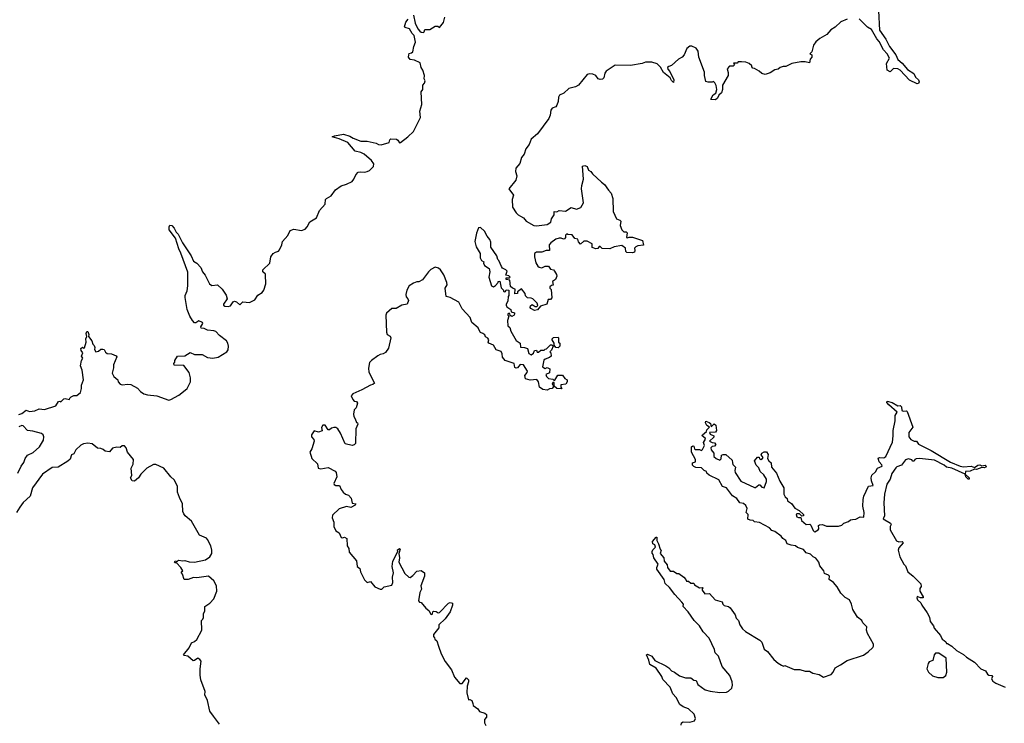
# Model space of a CAD drawing. Extents: x 2535812 to 2752880, y 540738 to 728399.
# Tile 99 of 213: x 2562364 to 2571492, y 699712 to 706232. Entities that reach past the tile are written whole.
import ezdxf

# ---------------------------------------------------------------- set-up
doc = ezdxf.new("R2010")
doc.units = 0

msp = doc.modelspace()

# ---------------------------------------------------------------- linework, layer by layer
at = {"layer": '0CON20XD'}
for points in [[(2566013.9, 706273.9), (2566031.2, 706201.2), (2566055, 706147.5), (2566073.3, 706125), (2566085, 706116.7), (2566106.4, 706113.6), (2566115, 706120), (2566120, 706140), (2566165, 706140), (2566217, 706173), (2566241.7, 706171.7), (2566255, 706160), (2566292.5, 706205), (2566306.1, 706253.9)], [(2570326.2, 706315), (2570336, 706135), (2570392.7, 706052.7), (2570426.2, 705985), (2570486.9, 705905), (2570503.6, 705863.6), (2570545, 705827.8), (2570595, 705768.9), (2570652.2, 705732.2), (2570668.7, 705698.7), (2570697.5, 705675), (2570701.4, 705655), (2570695, 705641.2), (2570685, 705637.5), (2570612.4, 705672.4), (2570525.4, 705765.4), (2570505.5, 705775.5), (2570465, 705779.2), (2570435, 705748.6), (2570406, 705765), (2570398.6, 705825), (2570426, 705875), (2570405, 705916.7), (2570371.9, 705951.9), (2570330.3, 706030.3), (2570310, 706055), (2570262.2, 706142.2), (2570223.2, 706163.2), (2570145, 706240)], [(2565970, 705905), (2565975, 705917.5), (2565996.7, 705923.3), (2566010, 705935), (2566017.5, 705985), (2566032.5, 706025), (2566020, 706085), (2566002.9, 706102.9), (2565978, 706148), (2565938.3, 706158.3), (2565932.5, 706165), (2565945, 706210), (2565964.2, 706235.8)], [(2570035, 706237.5), (2569976.4, 706213.6), (2569925, 706162.5), (2569885, 706137.5), (2569847.5, 706095), (2569781.7, 706058.3), (2569744.1, 706025.9), (2569723.3, 705995), (2569707, 705933), (2569690, 705915), (2569707.5, 705907.5), (2569707.5, 705885), (2569692.5, 705865), (2569687, 705833), (2569645, 705842.5), (2569605, 705842.5), (2569523, 705827), (2569465, 705797.5), (2569443, 705797), (2569415, 705787.5), (2569396.4, 705773.6), (2569365, 705766.7), (2569321.7, 705738.3), (2569275, 705722.5), (2569243, 705733), (2569220, 705755), (2569175, 705780), (2569161.7, 705781.7), (2569150, 705795), (2569150, 705805), (2569126.2, 705826.2), (2569095, 705837.5), (2569055, 705840), (2569025, 705840), (2569015, 705830), (2568981.7, 705828.3), (2568990, 705815), (2568978.3, 705801.7), (2568945, 705800), (2568922.5, 705777.5), (2568933, 705743), (2568931.2, 705715), (2568878, 705625), (2568880.8, 705585), (2568871.2, 705555), (2568846.7, 705533.3), (2568833.3, 705505), (2568815, 705490), (2568775, 705493.3), (2568770, 705495), (2568793.3, 705535), (2568818.8, 705551.2), (2568826.4, 705586.4), (2568821.7, 705621.7), (2568808.3, 705648.3), (2568795, 705660), (2568785, 705652.5), (2568745, 705652.5), (2568725, 705660), (2568712.5, 705715), (2568712.5, 705745), (2568660, 705885), (2568655, 705940), (2568635, 705967.5), (2568595, 705987.5), (2568575, 705987.5), (2568547.5, 705965), (2568522.5, 705905), (2568506.7, 705885), (2568472.5, 705865), (2568405, 705807.5), (2568380.5, 705799.5), (2568370.5, 705789.5), (2568371.8, 705775), (2568392.1, 705752.1), (2568427.1, 705675), (2568425, 705650), (2568405, 705667.5), (2568393.3, 705693.3), (2568331.7, 705741.7), (2568305, 705793.1), (2568275, 705824.3), (2568225, 705838.1), (2568165, 705839.1), (2568135, 705827.5), (2568025, 705808.2), (2567885, 705810), (2567801.2, 705755), (2567788.8, 705735), (2567777.7, 705692.3), (2567767.7, 705682.3), (2567745, 705678.8), (2567727.5, 705685), (2567705, 705713.3), (2567677.3, 705727.3), (2567645, 705729.2), (2567625, 705722.5), (2567544.6, 705625.4), (2567515, 705610), (2567454.5, 705595.5), (2567408, 705552), (2567368.5, 705531.5), (2567358.5, 705515), (2567357.3, 705472.7), (2567345, 705438.8), (2567333.3, 705425), (2567299.3, 705410.7), (2567286.7, 705395), (2567283, 705347), (2567270.8, 705315), (2567165, 705173.8), (2567106.7, 705125), (2567086.2, 705075), (2567056.2, 705035), (2567041.2, 704985), (2567016.1, 704953.9), (2567001.2, 704898.8), (2566962, 704855), (2566960, 704825), (2566972, 704785), (2566964.2, 704745.8), (2566900, 704665), (2566941.2, 704605), (2566928, 704565), (2566933.3, 704495), (2566965, 704442), (2566985, 704422.5), (2567007.5, 704412.5), (2567035, 704396.7), (2567058.8, 704365), (2567130, 704325), (2567155, 704321.2), (2567255, 704334), (2567286.7, 704355), (2567294.1, 704385.9), (2567317.5, 704425), (2567320, 704455), (2567345, 704452.5), (2567365, 704463.3), (2567425, 704457.5), (2567475, 704490), (2567525, 704477.5), (2567565, 704490), (2567590, 704535), (2567573.3, 704665), (2567573.8, 704695), (2567590, 704755), (2567580, 704875), (2567601.7, 704881.7), (2567625, 704870), (2567636.7, 704836.7), (2567660, 704825), (2567675, 704803.3), (2567756.1, 704726.1), (2567786.7, 704705), (2567821.7, 704651.7), (2567847.5, 704625), (2567863.6, 704573.6), (2567866.7, 704455), (2567897, 704387), (2567927.5, 704375), (2567937.5, 704365), (2567930, 704325), (2567947.5, 704285), (2567965, 704267.5), (2567987, 704267), (2567997, 704257), (2567990, 704215), (2567995, 704210), (2568015, 704217.5), (2568045, 704216.7), (2568137.5, 704185), (2568147.5, 704142.5), (2568095, 704137.5), (2568075, 704126.7), (2568062.5, 704115), (2568067, 704093), (2568063, 704077), (2568045, 704070), (2567993.6, 704073.6), (2567983, 704083), (2567980, 704115), (2567945, 704140), (2567875, 704127.5), (2567835, 704107.5), (2567765, 704112.5), (2567745, 704130), (2567735, 704130), (2567725, 704112.5), (2567705, 704107.5), (2567671.7, 704121.7), (2567670, 704155), (2567625, 704180), (2567595, 704180), (2567563, 704153), (2567543, 704173), (2567538.3, 704198.3), (2567510, 704205), (2567485, 704237.5), (2567445, 704240), (2567435, 704247.5), (2567422.5, 704235), (2567422.5, 704215), (2567415, 704202.5), (2567405, 704197.5), (2567385, 704207.5), (2567365, 704206.7), (2567335, 704196.7), (2567287.5, 704165), (2567273.3, 704145), (2567275, 704092.5), (2567245, 704093.3), (2567203.6, 704076.4), (2567155, 704077.5), (2567137.5, 704065), (2567136.7, 704035), (2567148.3, 703978.3), (2567167, 703947), (2567178.3, 703938.3), (2567205, 703932.5), (2567235, 703947.5), (2567265, 703947.5), (2567285, 703920), (2567312.5, 703912.5), (2567323, 703903), (2567341.7, 703871.7), (2567342.5, 703855), (2567330, 703825), (2567302.5, 703805), (2567308.3, 703771.7), (2567295, 703770), (2567280, 703755), (2567280, 703745), (2567291.7, 703731.7), (2567297, 703653), (2567285, 703640), (2567261.7, 703638.3), (2567250, 703595), (2567193, 703577), (2567165, 703542.5), (2567135, 703537.5), (2567103.3, 703555), (2567096.7, 703565), (2567098.3, 703581.7), (2567115, 703593.3), (2567143, 703573), (2567157, 703573), (2567167.5, 703582.5), (2567162.5, 703605), (2567120, 703645), (2567105, 703652.5), (2567070, 703655), (2567051.7, 703671.7), (2567050, 703695), (2567015, 703737.5), (2566980, 703710), (2566977.5, 703695)], [(2562355, 702572.5), (2562385, 702582.5), (2562425, 702612.5), (2562455, 702602.5), (2562505, 702606.7), (2562545, 702626.2), (2562595, 702620), (2562700, 702655), (2562725, 702692.5), (2562735, 702696.7), (2562745, 702690), (2562772.3, 702717.7), (2562785, 702721.2), (2562825, 702712.5), (2562827.5, 702725), (2562841.7, 702738.3), (2562865, 702748.8), (2562895, 702748), (2562926.7, 702776.7), (2562938, 702815), (2562936.7, 702845), (2562953.8, 702895), (2562943.8, 702985), (2562928.6, 703025), (2562935.9, 703074.1), (2562950, 703095), (2562936.7, 703115), (2562950, 703145), (2562935, 703167.5), (2562932, 703185), (2562945, 703197.5), (2562955, 703187.5), (2562965, 703190), (2562978.8, 703245), (2562978, 703275), (2562987.5, 703295), (2562978.8, 703325), (2562985, 703342.5), (2562995, 703342.5), (2563006.2, 703315), (2563002.5, 703295), (2563032.5, 703255), (2563042.5, 703225), (2563053.6, 703213.6), (2563060, 703195), (2563057.5, 703175), (2563070, 703155), (2563095, 703160), (2563115, 703180), (2563135, 703180), (2563146.4, 703176.4), (2563160.7, 703150.7), (2563175, 703140), (2563215, 703134), (2563256.8, 703116.8), (2563265, 703107.5), (2563233.3, 703035), (2563233.3, 703005), (2563220, 702955), (2563236.1, 702926.1), (2563272.5, 702895), (2563276.7, 702875), (2563295, 702853.8), (2563315, 702848.8), (2563365, 702854), (2563395, 702850), (2563455.8, 702815.8), (2563483.3, 702785), (2563515, 702766), (2563550, 702755), (2563636.1, 702746.1), (2563745, 702706.7), (2563765, 702711.2), (2563838.3, 702751.7), (2563865.7, 702774.3), (2563916.2, 702815), (2563946.2, 702875), (2563946.4, 702913.6), (2563933.6, 702963.6), (2563886.2, 703026.2), (2563795, 703030), (2563792.5, 703045), (2563801.7, 703058.3), (2563802.5, 703075), (2563826.2, 703113.8), (2563895, 703117.5), (2563945, 703147.5), (2563985, 703130), (2564055, 703130), (2564105, 703101.2), (2564155, 703094), (2564205, 703106), (2564283.3, 703155), (2564295, 703172.5), (2564300, 703205), (2564292.5, 703235), (2564280, 703255), (2564216.1, 703306.1), (2564182.3, 703342.3), (2564165, 703350), (2564105, 703356.2), (2564075, 703371.2), (2564045, 703372.5), (2564042.5, 703385), (2564062.5, 703415), (2564057.5, 703425), (2564025, 703442.5), (2563997, 703423), (2563985, 703423.3), (2563965, 703443.3), (2563942, 703485), (2563917.5, 703545), (2563896.4, 703656.4), (2563896.7, 703675), (2563915, 703720), (2563923.3, 703765), (2563923.6, 703893.6), (2563857.3, 704067.3), (2563837.9, 704107.9), (2563807.1, 704207.1), (2563750, 704285), (2563748.3, 704311.7), (2563755, 704327.5), (2563775, 704323.8), (2563795, 704300), (2563814.4, 704264.4), (2563833.8, 704245), (2563872.9, 704162.9), (2563954.3, 704045), (2563973.8, 703995), (2564005.9, 703975.9), (2564043.3, 703935), (2564057.5, 703895), (2564083.3, 703865), (2564123.3, 703785), (2564145, 703770), (2564197.5, 703775), (2564240, 703735), (2564278.8, 703678.8), (2564287.5, 703645), (2564254, 703595), (2564254, 703585), (2564265, 703578), (2564295, 703574.3), (2564319.5, 703580.5), (2564342.9, 703617.1), (2564355, 703623.8), (2564375, 703616.7), (2564405, 703590), (2564433.6, 703616.4), (2564495, 703612.5), (2564543, 703637), (2564570.7, 703679.3), (2564612.5, 703705), (2564627.5, 703725), (2564646.2, 703785), (2564643.3, 703866.7), (2564642.5, 703875), (2564617.5, 703895), (2564618.8, 703915), (2564683.8, 703975), (2564693.3, 704035), (2564714, 704065), (2564735, 704078.6), (2564763.8, 704086.2), (2564772.3, 704097.7), (2564794, 704145), (2564800, 704175), (2564848.8, 704231.2), (2564870.3, 704279.7), (2564905, 704290.8), (2564975, 704277.1), (2565008.8, 704291.2), (2565028.8, 704311.2), (2565055, 704360), (2565114.1, 704395.9), (2565144, 704465), (2565197, 704523), (2565200, 704565), (2565206.7, 704575), (2565251.7, 704598.3), (2565292.5, 704655), (2565345, 704692), (2565395, 704706.7), (2565445, 704732.5), (2565462.5, 704755), (2565478.8, 704795), (2565501.5, 704818.5), (2565525, 704823.1), (2565565, 704818.6), (2565585, 704824), (2565605.8, 704834.2), (2565645, 704872.5), (2565646, 704895), (2565625, 704926.7), (2565558.8, 704985), (2565525, 705001.4), (2565473.8, 705015), (2565405, 705092.9), (2565325, 705128), (2565260, 705145), (2565282.5, 705155), (2565365, 705170.8), (2565425, 705151.4), (2565455, 705133.1), (2565525, 705105.8), (2565585, 705106.7), (2565667, 705087), (2565690, 705075), (2565715, 705073.3), (2565790, 705095), (2565795, 705120), (2565805, 705127.5), (2565855.9, 705125.9), (2565870, 705115), (2565885, 705090), (2565895, 705092.5), (2565963.3, 705145), (2566014.5, 705195.5), (2566078.8, 705325), (2566073.3, 705385), (2566092.5, 705445), (2566087, 705563), (2566102.5, 705585), (2566100, 705625), (2566117.5, 705645), (2566122.5, 705665), (2566112.5, 705685), (2566117.5, 705715), (2566102.5, 705765), (2566085, 705790), (2566075, 705832.5), (2566025, 705856.2), (2565985, 705862), (2565968, 705885), (2565970, 705905)], [(2566977.5, 703695), (2566955, 703690), (2566957.5, 703735), (2566933, 703743), (2566915, 703760), (2566908.3, 703818.3), (2566873, 703823), (2566875, 703840), (2566905, 703840), (2566910, 703845), (2566897, 703857), (2566870, 703865), (2566881.7, 703901.7), (2566870, 703915), (2566840.5, 703930.5), (2566830, 703945), (2566805, 704000), (2566795, 704010), (2566787.5, 704045), (2566733, 704123), (2566730.7, 704170.7), (2566723.3, 704195), (2566696.4, 704226.4), (2566672.3, 704272.3), (2566635, 704306.7), (2566617, 704303), (2566598, 704255), (2566584.3, 704175), (2566595, 704127.5), (2566631.2, 704065), (2566633.8, 704025), (2566645, 704000), (2566667, 703987), (2566662.5, 703975), (2566672.5, 703955), (2566717.5, 703925), (2566723.3, 703895), (2566713.3, 703845), (2566737, 703767), (2566755, 703757.5), (2566775, 703767.5), (2566800, 703795), (2566800, 703805), (2566815, 703810), (2566828.3, 703748.3), (2566850, 703725), (2566850, 703715), (2566855, 703710), (2566868.3, 703711.7), (2566875, 703730), (2566900, 703725), (2566900, 703675), (2566892.5, 703667.5), (2566890, 703625), (2566873, 703597), (2566872.5, 703585), (2566880.7, 703570.7), (2566916.4, 703546.4), (2566920, 703525), (2566950, 703515), (2566950, 703505), (2566946.4, 703493.6), (2566925, 703482.5), (2566911.7, 703491.7), (2566908.3, 703508.3), (2566895, 703510), (2566890, 703505), (2566890, 703495), (2566900, 703485), (2566887.5, 703445), (2566890, 703395), (2566908.3, 703378.3), (2566917.5, 703345), (2566965, 703260), (2567002.5, 703235), (2567007, 703197), (2567043, 703193), (2567070, 703185), (2567085, 703140), (2567105, 703127.5), (2567128.3, 703141.7), (2567135, 703167.5), (2567155, 703170), (2567161.7, 703151.7), (2567175, 703150), (2567195, 703170), (2567225, 703170), (2567235, 703180), (2567248.3, 703181.7), (2567285, 703220), (2567298.3, 703218.3), (2567310, 703205), (2567295, 703170), (2567280, 703155), (2567287.5, 703145), (2567290, 703115), (2567275, 703100), (2567235, 703086.7), (2567223.6, 703076.4), (2567210, 703015), (2567235, 703000), (2567255, 703010), (2567277.5, 702995), (2567275, 702960), (2567240, 702945), (2567247.5, 702925), (2567265, 702907.5), (2567305, 702900), (2567315, 702890), (2567325, 702890), (2567352.5, 702937.5), (2567395, 702937.5), (2567417, 702907), (2567440, 702895), (2567440, 702875), (2567427, 702853), (2567381.7, 702848.3), (2567380, 702825), (2567390, 702815), (2567385, 702810), (2567343.9, 702813.9), (2567320, 702835), (2567318.3, 702868.3), (2567305, 702870), (2567300, 702855), (2567310, 702845), (2567310, 702825), (2567300, 702815), (2567275, 702812.5), (2567255, 702800), (2567215, 702806.2), (2567182.5, 702825), (2567172.5, 702875), (2567157, 702897), (2567095, 702890), (2567053.6, 702903.6), (2567047.5, 702935), (2567068.3, 702961.7), (2567070, 702975), (2567035, 703032.5), (2567003, 703037), (2566980, 703005), (2566965, 703002.5), (2566955, 703010), (2566947.5, 703045), (2566863, 703073), (2566838.8, 703105), (2566836.7, 703135), (2566825.9, 703155.9), (2566781.2, 703171.2), (2566757.5, 703215), (2566712.5, 703235), (2566707.5, 703245), (2566712.5, 703265), (2566705, 703280), (2566681.7, 703291.7), (2566675, 703310), (2566657.5, 703325), (2566635, 703332.5), (2566623.8, 703355), (2566615, 703376.7), (2566556.4, 703426.4), (2566540.7, 703470.7), (2566465, 703553.3), (2566434.2, 703614.2), (2566355, 703658.8), (2566316.7, 703666.7), (2566308, 703745), (2566326.2, 703775), (2566323.3, 703795), (2566295, 703867.5), (2566265, 703913.3), (2566245, 703930), (2566215, 703938.8), (2566174.2, 703915.8), (2566154.1, 703895.9), (2566098.3, 703821.7), (2566065, 703802.5), (2566045, 703802.5), (2566015, 703790), (2565973.3, 703765), (2565953.8, 703725), (2565943.3, 703685), (2565946.7, 703665), (2565963.3, 703645), (2565968.3, 703628.3), (2565956.7, 703595), (2565905, 703586), (2565855, 703556.2), (2565814.1, 703555.9), (2565765, 703512.5), (2565758.8, 703495), (2565763.1, 703335), (2565772, 703315), (2565798.6, 703298.6), (2565803.8, 703285), (2565781.7, 703188.3), (2565753.7, 703146.3), (2565734.2, 703134.2), (2565705, 703128.6), (2565685, 703116.9), (2565624, 703075), (2565606, 703055), (2565597.7, 703002.3), (2565600, 702965), (2565653.3, 702865), (2565637.9, 702852.1), (2565615, 702845.8), (2565535, 702800.8), (2565452.5, 702765), (2565437.5, 702745), (2565450.7, 702710.7), (2565465, 702697.5), (2565485, 702692.5), (2565496.7, 702676.7), (2565483.3, 702635), (2565463.8, 702615), (2565457.5, 702575), (2565460, 702555), (2565474, 702534), (2565485, 702500), (2565496.4, 702496.4), (2565500, 702485), (2565480.5, 702439.5), (2565476.2, 702303.8), (2565465, 702292.5), (2565445, 702286.7), (2565381.7, 702301.7), (2565339.2, 702399.2), (2565311.7, 702441.7), (2565295, 702453.3), (2565275, 702453.3), (2565255, 702446.7), (2565235, 702430), (2565225, 702430), (2565196.7, 702475), (2565175, 702475.8), (2565163, 702453), (2565168.3, 702421.7), (2565135, 702410.8), (2565095, 702421.2), (2565068.8, 702385), (2565070, 702365), (2565090.7, 702340.7), (2565093.8, 702325), (2565073.6, 702256.4), (2565053.3, 702225), (2565066.1, 702186.1), (2565072.5, 702165), (2565125, 702117.5), (2565130, 702075), (2565155, 702068.8), (2565225, 702081.2), (2565288.3, 702048.3), (2565298.8, 702035), (2565304.3, 701995), (2565276.7, 701935), (2565280, 701925), (2565295, 701916.7), (2565330, 701915), (2565345, 701876.7), (2565362, 701855), (2565385, 701836.2), (2565412.5, 701825), (2565438.3, 701798.3), (2565445, 701750), (2565480, 701745), (2565475, 701732.5), (2565435, 701710), (2565395, 701720), (2565325, 701698), (2565265, 701638.8), (2565260, 701615), (2565277.5, 701575), (2565277.5, 701535), (2565293.3, 701495), (2565325, 701477.5), (2565345, 701433.3), (2565355, 701430), (2565375.9, 701435.9), (2565396.2, 701425), (2565400, 701355), (2565415, 701330), (2565418.3, 701298.3), (2565486.1, 701216.1), (2565493.8, 701165), (2565516.2, 701146.2), (2565522.5, 701115), (2565561.2, 701041.2), (2565585, 701017.5), (2565615, 701026.7), (2565655, 700977.5), (2565707, 700953), (2565720, 700955), (2565743, 700977), (2565815, 700992.5), (2565823.3, 701016.7), (2565819.2, 701065), (2565830, 701105), (2565818, 701165), (2565822.5, 701215), (2565870, 701305), (2565865, 701320), (2565885, 701330), (2565890, 701325), (2565880, 701285), (2565886, 701245), (2565878.8, 701205), (2565935, 701098.8), (2565972.5, 701065), (2565985, 701063.8), (2566009.7, 701080.3), (2566045, 701121.2), (2566086.4, 701126.4), (2566116, 701105), (2566116.1, 701073.9), (2566083.9, 700986.1), (2566088.8, 700955), (2566073.8, 700925), (2566062.5, 700845), (2566070, 700835), (2566085, 700830), (2566128.3, 700778.3), (2566155.9, 700755.9), (2566175, 700722.5), (2566185, 700720), (2566190, 700725), (2566192.5, 700745), (2566200.7, 700749.3), (2566225, 700746.7), (2566243.8, 700733.8), (2566255, 700737.5), (2566340, 700825), (2566355, 700831.2), (2566377.5, 700825), (2566376.7, 700805), (2566356.1, 700743.9), (2566309.5, 700680.5), (2566250, 700625), (2566250, 700595), (2566200, 700535), (2566200, 700515), (2566210, 700505), (2566211.7, 700491.7), (2566230, 700475), (2566247.5, 700425), (2566272.5, 700355), (2566307.5, 700285), (2566367, 700207), (2566395, 700140), (2566445, 700080), (2566465, 700080), (2566505, 700132.5), (2566523.8, 700115), (2566524.2, 700095), (2566511.4, 700055), (2566509.5, 699995), (2566525, 699930), (2566538.3, 699931.7), (2566555, 699922.5), (2566566.1, 699896.1), (2566566.7, 699875), (2566610, 699845), (2566625, 699820), (2566676.2, 699806.2), (2566691.7, 699791.7), (2566691.7, 699768.3), (2566673.6, 699746.4), (2566673.3, 699715), (2566685, 699692.5)], [(2567355, 703192.5), (2567333, 703193), (2567320, 703215), (2567320, 703235), (2567300, 703265), (2567300, 703275), (2567313, 703287), (2567355, 703290), (2567360, 703285), (2567360, 703245), (2567370, 703235), (2567370, 703205), (2567355, 703192.5)], [(2568496.7, 699695), (2568498.5, 699715), (2568515, 699724.6), (2568575, 699721.6), (2568620, 699735), (2568630, 699755), (2568617.1, 699795), (2568563.8, 699845), (2568513.3, 699865), (2568485, 699886.2), (2568450.9, 699950.9), (2568417.5, 699985), (2568395, 700047.5), (2568327, 700117), (2568316, 700145), (2568265, 700222.5), (2568205.9, 700255.9), (2568197.3, 700297.3), (2568173.8, 700346.2), (2568185, 700353.3), (2568223.3, 700335), (2568253.3, 700295), (2568354.1, 700244.1), (2568382.5, 700225), (2568405, 700196.7), (2568435, 700186.7), (2568480.5, 700150.5), (2568535, 700133.3), (2568585, 700132.5), (2568615, 700110), (2568635, 700106.7), (2568650.3, 700070.3), (2568717.5, 700022.5), (2568765, 700009.2), (2568855, 699998), (2568915, 700000.8), (2568935, 700010), (2568965, 700036.7), (2568972.5, 700065), (2568969.2, 700095), (2568945.8, 700155), (2568877.3, 700237.3), (2568842, 700335), (2568810, 700365), (2568806.2, 700395), (2568755, 700500), (2568699.7, 700559.7), (2568666.2, 700615), (2568615.7, 700665.7), (2568560, 700745), (2568513.9, 700793.9), (2568516.7, 700815), (2568503, 700833), (2568436.7, 700905), (2568389.5, 700969.5), (2568346.4, 701006.4), (2568340, 701045), (2568271.2, 701141.2), (2568270, 701155), (2568283.3, 701185), (2568242.5, 701245), (2568237, 701277), (2568228.3, 701288.3), (2568227.5, 701305), (2568235, 701320), (2568257.5, 701345), (2568252.5, 701365), (2568232.5, 701375), (2568230, 701395), (2568265, 701437.5), (2568270, 701435), (2568270, 701405), (2568287.5, 701375), (2568300, 701325), (2568310, 701315), (2568302.5, 701285), (2568336.1, 701246.1), (2568337.5, 701215), (2568365, 701180), (2568370, 701155), (2568395, 701120), (2568425, 701122.5), (2568455, 701100), (2568475, 701100), (2568520, 701065), (2568540, 701045), (2568545, 701030), (2568565, 701030), (2568585, 701010), (2568615, 701010), (2568620, 700995), (2568665, 700967.5), (2568695, 700970), (2568700, 700965), (2568690, 700955), (2568690, 700945), (2568715, 700912.5), (2568760, 700915), (2568812.5, 700855), (2568875, 700837.5), (2568882.5, 700815), (2568895, 700802.5), (2568935, 700793.3), (2568951.7, 700781.7), (2568996.1, 700716.1), (2569006.4, 700686.4), (2569027.5, 700665), (2569038.8, 700625), (2569065, 700587.5), (2569091.7, 700561.7), (2569225, 700483.3), (2569243.9, 700463.9), (2569267, 700397), (2569297.7, 700377.7), (2569355, 700302.5), (2569395, 700267.5), (2569425, 700250), (2569445, 700242.5), (2569457, 700247), (2569545, 700210), (2569595, 700208.8), (2569645, 700193.3), (2569685, 700193.3), (2569716.2, 700176.2), (2569775, 700163.3), (2569815, 700140), (2569887.5, 700165), (2569905, 700186.7), (2569923.7, 700226.3), (2569972.5, 700252.5), (2570035, 700292), (2570185, 700344.4), (2570231.2, 700375), (2570273.3, 700415), (2570280, 700425), (2570280, 700445), (2570224.1, 700544.1), (2570213.3, 700575), (2570216.1, 700606.1), (2570181.7, 700641.7), (2570170, 700665), (2570130, 700695), (2570086.1, 700766.1), (2570075.8, 700815.8), (2570056.7, 700855), (2570017, 700877), (2569977, 700917), (2569943.3, 700975), (2569907.7, 701017.7), (2569867.5, 701045), (2569870, 701075), (2569863, 701083), (2569825, 701100), (2569817.5, 701125), (2569781.7, 701171.7), (2569772.5, 701205), (2569745, 701242.5), (2569720, 701255), (2569695, 701280), (2569655, 701292.5), (2569630.7, 701320.7), (2569575, 701340), (2569555, 701357.5), (2569515, 701361.2), (2569480, 701375), (2569467.5, 701405), (2569437.5, 701425), (2569422.5, 701445), (2569365, 701487.5), (2569337, 701497), (2569315, 701522.5), (2569223, 701573), (2569175, 701580), (2569165, 701590), (2569135, 701592.5), (2569115, 701602.5), (2569117.5, 701645), (2569100, 701665), (2569107, 701703), (2569095, 701730), (2569075, 701747.5), (2569040, 701755), (2569012.5, 701795), (2568970.7, 701820.7), (2568915, 701892.5), (2568880, 701905), (2568845, 701967.5), (2568755, 702010), (2568735, 702030), (2568730, 702045), (2568710, 702055), (2568685, 702080), (2568633.3, 702083.3), (2568615, 702090), (2568602.5, 702105), (2568602.5, 702125), (2568630, 702135), (2568630, 702155), (2568593, 702223), (2568592.5, 702275), (2568605, 702282.5), (2568615, 702280), (2568620, 702255), (2568628.3, 702248.3), (2568665, 702247.5), (2568685, 702240), (2568695, 702250), (2568712.5, 702285), (2568703.3, 702315), (2568722.5, 702345), (2568720, 702355), (2568690, 702375), (2568692.5, 702385), (2568730, 702415), (2568735, 702430), (2568760, 702455), (2568735, 702470), (2568722.5, 702495), (2568725, 702510), (2568755, 702500), (2568768.3, 702488.3), (2568775, 702460), (2568802.5, 702487.5), (2568817.5, 702475), (2568822.5, 702425), (2568815, 702410), (2568760, 702405), (2568765, 702390), (2568800, 702375), (2568798.3, 702361.7), (2568760, 702325), (2568783, 702313), (2568805, 702310), (2568817.5, 702295), (2568805, 702280), (2568783, 702277), (2568772.5, 702265), (2568773.3, 702245), (2568797.5, 702215), (2568800, 702185), (2568820, 702165), (2568855, 702150), (2568867, 702163), (2568870, 702195), (2568885, 702202.5), (2568911.7, 702201.7), (2568969.3, 702149.3), (2568972.5, 702125), (2568975, 702110), (2569000, 702085), (2568993.3, 702055), (2568997.5, 702035), (2569050, 701955), (2569175, 701897.5), (2569185, 701897.5), (2569215, 701920), (2569225, 701920), (2569245, 701900), (2569267, 701893), (2569286.4, 701953.6), (2569286.7, 701975), (2569262.5, 702015), (2569230, 702045), (2569215, 702080), (2569190, 702105), (2569177.5, 702145), (2569205, 702177.5), (2569218.3, 702178.3), (2569223.6, 702163.6), (2569235, 702157.5), (2569250, 702165), (2569257.5, 702175), (2569238.3, 702198.3), (2569242.5, 702215), (2569265, 702226.7), (2569287.5, 702227.5), (2569301.7, 702201.7), (2569297.5, 702165), (2569307.5, 702145), (2569330, 702125), (2569333.8, 702085), (2569378.6, 702028.6), (2569410, 701955), (2569446.7, 701895), (2569447.5, 701835), (2569460.7, 701810.7), (2569480, 701795), (2569481.7, 701771.7), (2569519.3, 701749.3), (2569550, 701705), (2569590, 701685), (2569630, 701645), (2569630, 701635), (2569615, 701630), (2569591.7, 701651.7), (2569568.3, 701651.7), (2569563.3, 701645), (2569567.5, 701625), (2569585, 701617.5), (2569605, 701620), (2569611.7, 701591.7), (2569653.9, 701553.9), (2569688.3, 701558.3), (2569698.8, 701548.8), (2569719.3, 701499.3), (2569729.3, 701489.3), (2569735, 701486.7), (2569766.4, 701503.6), (2569772.5, 701515), (2569770, 701545), (2569778.3, 701551.7), (2569805, 701552.5), (2569845, 701537.5), (2569955, 701537.5), (2569985, 701547.5), (2570003.9, 701566.1), (2570047.5, 701582.5), (2570065, 701597.5), (2570085, 701600), (2570115, 701601.9), (2570155, 701625.8), (2570188.3, 701621.7), (2570191.4, 701665), (2570181.4, 701725), (2570182.9, 701785), (2570190, 701815), (2570232.3, 701907.7), (2570276.2, 701915), (2570259.2, 701959.2), (2570257.5, 701985), (2570265, 702010), (2570297.5, 702042.5), (2570315.6, 702074.4), (2570358.8, 702095), (2570357, 702107), (2570332.5, 702135), (2570321.2, 702168.8), (2570334, 702176), (2570375, 702171.2), (2570392.5, 702185), (2570453.9, 702316.1), (2570461.2, 702375), (2570460, 702425), (2570480, 702515), (2570480, 702565), (2570500, 702595), (2570422.3, 702662.3), (2570403.3, 702685), (2570405, 702697.5), (2570453.6, 702683.6), (2570505, 702653.3), (2570527, 702657), (2570540, 702645), (2570540.7, 702610.7), (2570554, 702604), (2570585, 702606.7), (2570591.7, 702601.7), (2570642.5, 702455), (2570607.5, 702405), (2570607.5, 702365), (2570625, 702342.5), (2570655, 702327.5), (2570677, 702327), (2570697, 702297), (2570745, 702272.5), (2570815, 702240), (2570992.1, 702132.1), (2571082.5, 702095), (2571115, 702088.8), (2571185, 702093.1), (2571215, 702082.5), (2571247.1, 702102.9), (2571265, 702105.7), (2571285, 702098.8), (2571314.1, 702104.1), (2571322.5, 702095), (2571322, 702085), (2571305, 702079.2), (2571285, 702082), (2571235, 702064.2), (2571215, 702067.5), (2571175, 702047.8), (2571132.5, 702045), (2571130, 702020), (2571166, 701985), (2571167.5, 701975), (2571156.2, 701973.8), (2571136.7, 701995), (2571130, 702020), (2571005, 702076.2), (2570956.1, 702086.1), (2570935, 702103.3), (2570845, 702150), (2570706.4, 702166.4), (2570675, 702162.5), (2570663.6, 702156.4), (2570655, 702140), (2570645, 702140), (2570633.3, 702153.3), (2570605, 702163.3), (2570576.4, 702153.6), (2570537.5, 702105), (2570495, 702087.5), (2570485, 702077.5), (2570450, 702025), (2570435, 701972.5), (2570415, 701946.7), (2570403.3, 701926.7), (2570380, 701835), (2570373.8, 701755), (2570380, 701635), (2570370, 701605), (2570437.5, 701565), (2570442.5, 701555), (2570432.5, 701535), (2570432.5, 701505), (2570493.6, 701403.6), (2570513.9, 701393.9), (2570543.6, 701396.4), (2570550.7, 701390.7), (2570553.3, 701385), (2570513.9, 701336.1), (2570507.5, 701315), (2570522.5, 701255), (2570560, 701185), (2570575, 701170), (2570597.5, 701115), (2570645.9, 701075.9), (2570716.7, 701005), (2570721.7, 700978.3), (2570708.3, 700961.7), (2570707.5, 700935), (2570740, 700885), (2570740, 700875), (2570715, 700874), (2570683.8, 700886.2), (2570680, 700875), (2570686, 700855), (2570716.8, 700826.8), (2570726, 700805), (2570775.8, 700735), (2570797.5, 700695), (2570805.6, 700655.6), (2570836, 700615), (2570842.7, 700592.7), (2570901.2, 700525), (2570915, 700490), (2570935, 700480), (2570950, 700465), (2570955, 700450), (2570965, 700450), (2571005, 700427.5), (2571050, 700385), (2571115, 700350), (2571140, 700325), (2571215, 700277.5)], [(2562345, 702030), (2562377.5, 702095), (2562402.7, 702127.3), (2562416, 702165), (2562436.7, 702195), (2562488.7, 702221.3), (2562548.8, 702275), (2562583.8, 702335), (2562588, 702365), (2562581.2, 702385), (2562565, 702396), (2562485, 702419.2), (2562435, 702426), (2562395, 702467.5), (2562385, 702470), (2562355, 702460)], [(2564159.1, 699779.1), (2564126.2, 699825), (2564104, 699924), (2564081.2, 699975), (2564084, 700005), (2564043.3, 700115), (2564036.1, 700156.1), (2564036.2, 700215), (2564045, 700287.5), (2564033.9, 700303.9), (2564015, 700316.2), (2563985, 700293.3), (2563971.2, 700291.2), (2563923.6, 700333.6), (2563888.3, 700338.3), (2563883.8, 700345), (2563935, 700410), (2563955, 700457.5), (2563985, 700470), (2564005, 700487.5), (2564053.8, 700575), (2564050, 700665), (2564062.5, 700675), (2564069.3, 700690.7), (2564068.8, 700725), (2564081.2, 700755), (2564078.8, 700795), (2564125, 700826.2), (2564164.2, 700865.8), (2564190, 700935), (2564187.1, 700985), (2564165, 701032), (2564114, 701074), (2564005, 701058.8), (2563975, 701063.8), (2563925, 701044), (2563887.5, 701045), (2563873.6, 701093.6), (2563862.5, 701105), (2563862.5, 701115), (2563877.5, 701125), (2563856.2, 701156.2), (2563818.3, 701198.3), (2563805, 701197.5), (2563800, 701205), (2563805, 701217.5), (2563825, 701210), (2563837.5, 701222.5), (2563875, 701216.7), (2563895, 701221.2), (2563935, 701206.7), (2563985, 701206), (2564085, 701227.5), (2564126.6, 701253.4), (2564144.5, 701285.5), (2564145.4, 701315), (2564135, 701356.2), (2564105, 701416.2), (2564095, 701428), (2564030, 701455), (2563957.8, 701585), (2563898.1, 701635), (2563884, 701654), (2563876.5, 701675), (2563874.4, 701745), (2563844, 701804), (2563827.9, 701855), (2563825.4, 701905), (2563815.5, 701935), (2563795, 701969.2), (2563764, 701995), (2563700, 702075), (2563625, 702110.8), (2563605, 702110.8), (2563543.3, 702075), (2563488.3, 702021.7), (2563466.2, 701985), (2563427.5, 701955), (2563407, 701957), (2563392.5, 701985), (2563403, 702007), (2563397.5, 702075), (2563416.1, 702113.9), (2563418.8, 702155), (2563363.3, 702225), (2563350, 702265), (2563335, 702282.5), (2563315, 702282.5), (2563295, 702267.5), (2563265, 702270), (2563225, 702262.5), (2563195, 702227.5), (2563155, 702233.3), (2563138.6, 702248.6), (2563115, 702258.8), (2563085, 702261.2), (2563035, 702300), (2562995, 702307.1), (2562955, 702301.4), (2562930.9, 702289.1), (2562884.1, 702245.9), (2562865, 702210), (2562845, 702200), (2562830.7, 702159.3), (2562810.7, 702139.3), (2562720, 702085), (2562665, 702081.2), (2562575, 702019.2), (2562481.9, 701895), (2562462.1, 701817.9), (2562395, 701757.1), (2562364.3, 701715), (2562334.3, 701665)], [(2570925, 700134.4), (2570950, 700155), (2570959.5, 700185), (2570953.9, 700313.9), (2570885, 700360), (2570855, 700361.2), (2570840.8, 700345), (2570828.8, 700295), (2570795, 700280), (2570784.5, 700265.5), (2570774.4, 700215), (2570790.6, 700185), (2570825, 700150.5), (2570875, 700134.5), (2570925, 700134.4)], [(2571215, 700277.5), (2571275, 700217.5), (2571316.4, 700196.4), (2571335, 700167.5), (2571348.3, 700158.3), (2571377.5, 700155), (2571382.5, 700145), (2571372.5, 700125), (2571385, 700102.5), (2571413.3, 700083.3), (2571500, 700045)], [(2564216, 699705), (2564159.1, 699779.1)]]:
    msp.add_lwpolyline(points, dxfattribs=at)

doc.saveas('drawing.dxf')
